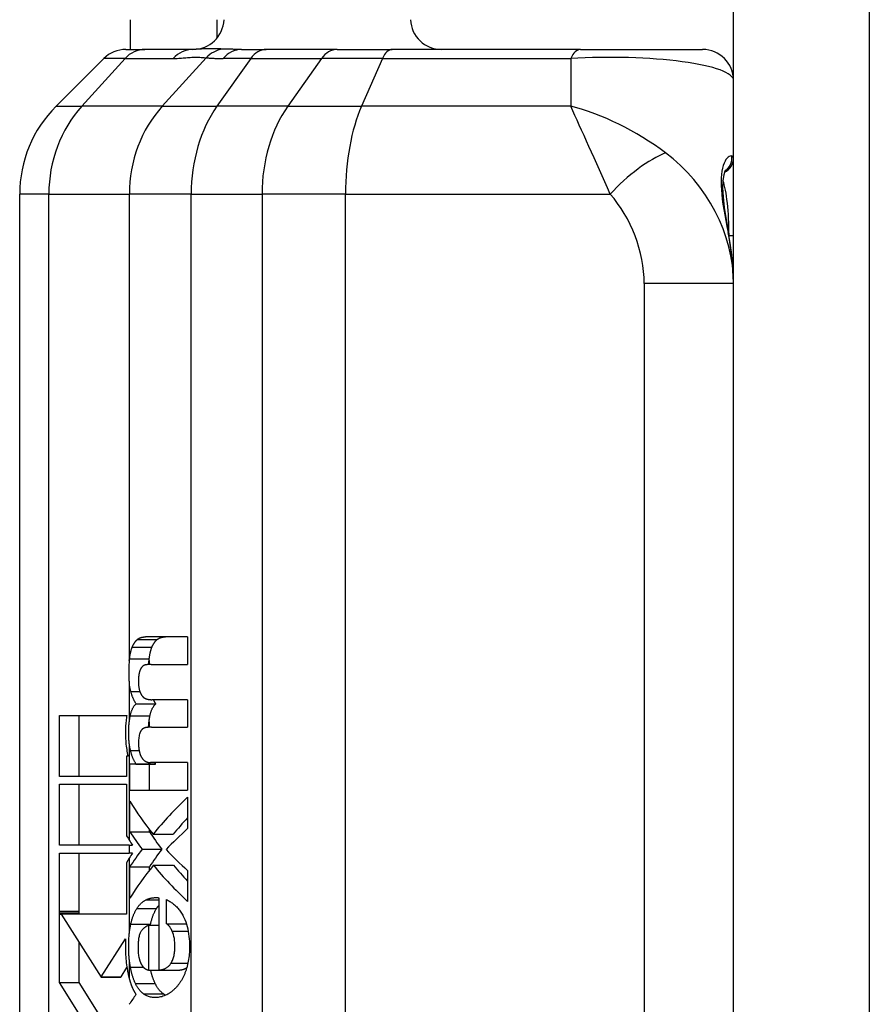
# Model space of a CAD drawing. Header units: inches. Extents: x 0 to 186, y -11 to 121.
# Tile 7 of 93: x 19.203 to 19.939, y 33.543 to 34.395. Entities that reach past the tile are written whole.
import ezdxf

# ---------------------------------------------------------------- set-up
doc = ezdxf.new("R2010")
doc.units = ezdxf.units.IN
doc.header["$LTSCALE"] = 11.141211
doc.header["$MEASUREMENT"] = 0
doc.layers.add('Visible Edges(ANSI)', color=7, linetype='Continuous', lineweight=25)
doc.layers.add('Visible Tangent Edges(ANSI)', color=7, linetype='Continuous', lineweight=25)

msp = doc.modelspace()

# ---------------------------------------------------------------- linework, layer by layer
at = {"layer": 'Visible Edges(ANSI)'}
for p, q in [((19.82137, 31.01156), (19.82137, 96.08517)), ((19.29903, 34.39539), (19.29903, 34.36967)), ((19.37418, 34.37954), (19.37418, 34.39539)), ((19.29517, 34.36967), (19.31177, 34.36967)), ((19.35336, 34.36967), (19.31177, 34.36967)), ((19.39532, 34.36967), (19.41677, 34.36967)), ((19.47808, 34.36967), (19.41677, 34.36967)), ((19.47808, 34.36967), (19.52568, 34.36967)), ((19.68876, 34.36967), (19.52568, 34.36967)), ((19.68876, 34.36967), (19.79447, 34.36967)), ((19.27615, 34.36179), (19.23485, 34.32049)), ((19.20334, 32.90261), (19.20334, 34.24441)), ((19.34875, 33.86116), (19.31234, 33.86116)), ((19.34875, 33.86116), (19.34875, 33.83733)), ((19.29826, 33.84067), (19.29843, 33.84219)), ((19.31532, 33.84067), (19.31549, 33.84219)), ((19.31713, 33.83733), (19.34875, 33.83733)), ((19.30411, 33.80326), (19.3212, 33.80326)), ((19.34875, 33.80678), (19.3176, 33.80678)), ((19.34875, 33.80678), (19.34875, 33.78295)), ((19.23771, 33.79318), (19.29603, 33.79318)), ((19.23771, 33.74032), (19.23771, 33.79318)), ((19.25477, 33.74032), (19.25477, 33.79318)), ((19.31741, 33.78295), (19.34875, 33.78295)), ((19.2968, 33.75946), (19.29722, 33.75776)), ((19.29722, 33.75776), (19.29588, 33.75776)), ((19.29588, 33.75776), (19.29588, 33.74032)), ((19.29871, 33.72857), (19.29871, 33.75106)), ((19.30395, 33.75106), (19.29871, 33.75106)), ((19.30395, 33.75106), (19.30395, 33.75139)), ((19.30395, 33.75139), (19.32104, 33.75139)), ((19.30395, 33.75106), (19.32104, 33.75106)), ((19.31578, 33.72857), (19.31578, 33.75106)), ((19.34875, 33.7524), (19.31648, 33.7524)), ((19.32104, 33.75106), (19.32104, 33.75139)), ((19.34875, 33.7524), (19.34875, 33.72857)), ((19.29588, 33.74032), (19.23771, 33.74032)), ((19.23771, 33.73361), (19.29588, 33.73361)), ((19.23771, 33.68075), (19.23771, 33.73361)), ((19.25477, 33.68075), (19.25477, 33.73361)), ((19.29588, 33.73361), (19.29588, 33.68888)), ((19.29871, 33.72857), (19.34875, 33.72857)), ((19.29871, 33.69247), (19.29871, 33.71882)), ((19.34875, 33.72235), (19.34875, 33.69516)), ((19.29871, 33.69247), (19.31578, 33.69247)), ((19.31578, 33.69247), (19.31578, 33.69414)), ((19.29588, 33.68888), (19.29714, 33.68689)), ((19.29714, 33.68689), (19.29826, 33.68512)), ((19.31882, 33.69029), (19.33611, 33.69029)), ((19.2377, 33.62361), (19.23771, 33.67405)), ((19.29826, 33.68075), (19.23771, 33.68075)), ((19.23771, 33.67405), (19.29826, 33.67405)), ((19.25477, 33.62361), (19.25477, 33.67405)), ((19.29826, 33.68075), (19.3011, 33.68075)), ((19.30113, 33.67405), (19.29826, 33.67405)), ((19.30924, 33.67737), (19.32637, 33.67737)), ((19.29826, 33.6696), (19.29579, 33.66568)), ((19.29579, 33.66568), (19.29579, 33.62119)), ((19.29871, 33.6349), (19.29871, 33.66209)), ((19.29871, 33.66209), (19.31578, 33.66209)), ((19.31578, 33.65928), (19.31578, 33.66209)), ((19.31911, 33.66343), (19.3364, 33.66343)), ((19.34875, 33.6589), (19.34875, 33.63222)), ((19.32379, 33.63533), (19.32379, 33.57272)), ((19.33038, 33.61284), (19.33038, 33.63382)), ((19.2377, 33.62231), (19.2377, 33.62361)), ((19.2377, 33.62119), (19.2377, 33.62231)), ((19.25477, 33.62231), (19.25477, 33.62361)), ((19.25477, 33.62119), (19.25477, 33.62231)), ((19.23771, 33.5619), (19.2377, 33.62119)), ((19.23923, 33.62119), (19.27382, 33.56654)), ((19.29579, 33.62119), (19.23923, 33.62119)), ((19.3152, 33.57272), (19.3152, 33.6115)), ((19.3152, 33.6115), (19.32379, 33.6115)), ((19.31639, 33.6115), (19.31661, 33.6125)), ((19.33038, 33.61284), (19.3476, 33.61284)), ((19.27399, 33.5668), (19.29503, 33.59976)), ((19.25477, 33.5619), (19.25477, 33.59665)), ((19.29105, 33.5668), (19.29621, 33.57487)), ((19.3152, 33.57272), (19.32379, 33.57272)), ((19.32379, 33.57272), (19.34118, 33.57272)), ((19.27382, 33.56654), (19.27399, 33.5668)), ((19.27382, 33.56654), (19.29089, 33.56654)), ((19.29089, 33.56654), (19.29105, 33.5668)), ((19.23771, 33.5619), (19.25477, 33.5619)), ((19.25421, 33.53583), (19.23771, 33.5619)), ((19.27128, 33.53583), (19.25477, 33.5619))]:
    msp.add_line(p, q, dxfattribs=at)
at = {"layer": 'Visible Edges(ANSI)', "flags": 128}
for points in [[(19.81443, 34.26535), (19.81389, 34.26424), (19.81296, 34.26112), (19.8122, 34.25624), (19.81191, 34.2498), (19.81225, 34.24194), (19.81326, 34.23276), (19.81492, 34.22235), (19.81706, 34.21077)], [(19.82137, 34.16776), (19.82027, 34.18866), (19.81706, 34.21077)], [(19.30518, 33.85881), (19.30545, 33.85903), (19.30572, 33.85923), (19.306, 33.85942), (19.30628, 33.8596), (19.30656, 33.85977), (19.30685, 33.85993), (19.30714, 33.86008), (19.30743, 33.86021), (19.30772, 33.86034), (19.30802, 33.86045), (19.30831, 33.86055), (19.30861, 33.86065), (19.30891, 33.86074), (19.30922, 33.86081), (19.30952, 33.86088), (19.30983, 33.86094), (19.31014, 33.861), (19.31045, 33.86104), (19.31076, 33.86108), (19.31107, 33.86111), (19.31139, 33.86113), (19.3117, 33.86115), (19.31202, 33.86116), (19.31234, 33.86116)], [(19.32227, 33.85881), (19.32254, 33.85903), (19.32282, 33.85923), (19.3231, 33.85942), (19.32338, 33.8596), (19.32367, 33.85977), (19.32396, 33.85993), (19.32425, 33.86008), (19.32454, 33.86021), (19.32484, 33.86034), (19.32514, 33.86045), (19.32544, 33.86056), (19.32574, 33.86065), (19.32605, 33.86074), (19.32635, 33.86081), (19.32666, 33.86088), (19.32697, 33.86094), (19.32729, 33.861), (19.3276, 33.86104), (19.32792, 33.86108), (19.32823, 33.86111), (19.32855, 33.86113), (19.32887, 33.86115), (19.32919, 33.86116), (19.32952, 33.86116)], [(19.30075, 33.85227), (19.3009, 33.85263), (19.30105, 33.85299), (19.3012, 33.85334), (19.30136, 33.85368), (19.30152, 33.85401), (19.30168, 33.85433), (19.30185, 33.85465), (19.30202, 33.85496), (19.3022, 33.85526), (19.30237, 33.85555), (19.30256, 33.85583), (19.30274, 33.85611), (19.30293, 33.85638), (19.30312, 33.85664), (19.30332, 33.85689), (19.30351, 33.85713), (19.30371, 33.85737), (19.30391, 33.8576), (19.30412, 33.85782), (19.30433, 33.85803), (19.30454, 33.85824), (19.30475, 33.85844), (19.30496, 33.85863), (19.30518, 33.85881)], [(19.31782, 33.85227), (19.31797, 33.85263), (19.31812, 33.85299), (19.31827, 33.85334), (19.31843, 33.85368), (19.31859, 33.85401), (19.31875, 33.85433), (19.31892, 33.85465), (19.31909, 33.85496), (19.31927, 33.85526), (19.31945, 33.85555), (19.31963, 33.85583), (19.31982, 33.85611), (19.32001, 33.85638), (19.3202, 33.85664), (19.3204, 33.85689), (19.32059, 33.85713), (19.3208, 33.85737), (19.321, 33.8576), (19.3212, 33.85782), (19.32141, 33.85803), (19.32162, 33.85824), (19.32184, 33.85844), (19.32205, 33.85863), (19.32227, 33.85881)], [(19.29843, 33.84219), (19.29849, 33.84266), (19.29855, 33.84311), (19.29861, 33.84357), (19.29868, 33.84402), (19.29875, 33.84447), (19.29882, 33.84492), (19.2989, 33.84537), (19.29898, 33.84581), (19.29906, 33.84624), (19.29915, 33.84668), (19.29924, 33.84711), (19.29934, 33.84754), (19.29943, 33.84796), (19.29954, 33.84838), (19.29964, 33.84879), (19.29975, 33.8492), (19.29986, 33.8496), (19.29998, 33.85), (19.3001, 33.85039), (19.30022, 33.85078), (19.30035, 33.85116), (19.30048, 33.85153), (19.30061, 33.8519), (19.30075, 33.85227)], [(19.31549, 33.84219), (19.31555, 33.84266), (19.31561, 33.84311), (19.31567, 33.84357), (19.31574, 33.84402), (19.31581, 33.84447), (19.31588, 33.84492), (19.31596, 33.84537), (19.31604, 33.84581), (19.31613, 33.84624), (19.31621, 33.84668), (19.31631, 33.84711), (19.3164, 33.84754), (19.3165, 33.84796), (19.3166, 33.84838), (19.31671, 33.84879), (19.31682, 33.8492), (19.31693, 33.8496), (19.31704, 33.85), (19.31716, 33.85039), (19.31729, 33.85078), (19.31742, 33.85116), (19.31755, 33.85153), (19.31768, 33.8519), (19.31782, 33.85227)], [(19.29826, 33.84067), (19.2981, 33.83899), (19.29797, 33.83731), (19.29787, 33.83561), (19.2978, 33.8339), (19.29775, 33.83222), (19.29772, 33.83066), (19.29772, 33.82922), (19.29774, 33.8279), (19.29777, 33.82673), (19.29781, 33.82569), (19.29785, 33.8248), (19.2979, 33.82405), (19.29794, 33.82347), (19.29797, 33.82304), (19.298, 33.82275), (19.29802, 33.82248), (19.29805, 33.82221), (19.29807, 33.82194), (19.2981, 33.82168), (19.29813, 33.82141), (19.29816, 33.82114), (19.29819, 33.82088), (19.29822, 33.82061), (19.29826, 33.82035)], [(19.31269, 33.83699), (19.31254, 33.83696), (19.31239, 33.83693), (19.31223, 33.8369), (19.31208, 33.83686), (19.31193, 33.83682), (19.31178, 33.83677), (19.31163, 33.83672), (19.31148, 33.83667), (19.31133, 33.83661), (19.31119, 33.83654), (19.31104, 33.83648), (19.3109, 33.8364), (19.31075, 33.83633), (19.31061, 33.83624), (19.31046, 33.83616), (19.31032, 33.83607), (19.31018, 33.83597), (19.31004, 33.83587), (19.30991, 33.83576), (19.30977, 33.83565), (19.30963, 33.83553), (19.3095, 33.83541), (19.30937, 33.83528), (19.30924, 33.83515)], [(19.31713, 33.83733), (19.31694, 33.83733), (19.31675, 33.83733), (19.31656, 33.83732), (19.31638, 33.83732), (19.31619, 33.83731), (19.316, 33.83731), (19.31581, 33.8373), (19.31563, 33.83729), (19.31544, 33.83728), (19.31525, 33.83727), (19.31507, 33.83726), (19.31488, 33.83725), (19.3147, 33.83723), (19.31451, 33.83722), (19.31433, 33.8372), (19.31415, 33.83718), (19.31396, 33.83716), (19.31378, 33.83714), (19.3136, 33.83712), (19.31341, 33.8371), (19.31323, 33.83707), (19.31305, 33.83705), (19.31287, 33.83702), (19.31269, 33.83699)], [(19.31503, 33.83726), (19.31504, 33.83739), (19.31505, 33.83753), (19.31506, 33.83767), (19.31507, 33.8378), (19.31508, 33.83794), (19.31509, 33.83808), (19.3151, 33.83822), (19.31511, 33.83836), (19.31512, 33.8385), (19.31513, 33.83864), (19.31515, 33.83878), (19.31516, 33.83892), (19.31517, 33.83907), (19.31518, 33.83921), (19.31519, 33.83935), (19.31521, 33.8395), (19.31522, 33.83964), (19.31523, 33.83979), (19.31525, 33.83993), (19.31526, 33.84008), (19.31528, 33.84022), (19.31529, 33.84037), (19.31531, 33.84052), (19.31532, 33.84067)], [(19.30699, 33.8307), (19.30683, 33.83006), (19.30669, 33.8294), (19.30657, 33.82872), (19.30647, 33.82803), (19.30639, 33.82733), (19.30633, 33.82663), (19.30627, 33.8259), (19.30623, 33.82516), (19.3062, 33.82442), (19.30618, 33.82367), (19.30618, 33.82292), (19.30618, 33.82219), (19.30619, 33.82148), (19.30622, 33.82079), (19.30625, 33.82012), (19.30629, 33.81948), (19.30634, 33.81883), (19.30641, 33.81819), (19.30649, 33.81756), (19.30658, 33.81694), (19.30669, 33.81633), (19.30682, 33.81573), (19.30696, 33.81515), (19.30712, 33.81459)], [(19.30924, 33.83515), (19.30912, 33.83502), (19.309, 33.83488), (19.30889, 33.83474), (19.30877, 33.8346), (19.30866, 33.83445), (19.30856, 33.83429), (19.30845, 33.83413), (19.30835, 33.83397), (19.30824, 33.8338), (19.30814, 33.83362), (19.30805, 33.83344), (19.30795, 33.83325), (19.30786, 33.83306), (19.30777, 33.83287), (19.30768, 33.83267), (19.30759, 33.83246), (19.30751, 33.83225), (19.30743, 33.83204), (19.30735, 33.83183), (19.30727, 33.83161), (19.3072, 33.83139), (19.30713, 33.83116), (19.30706, 33.83093), (19.30699, 33.8307)], [(19.29958, 33.81375), (19.29951, 33.814), (19.29943, 33.81426), (19.29937, 33.81452), (19.2993, 33.81478), (19.29923, 33.81505), (19.29917, 33.81531), (19.2991, 33.81558), (19.29904, 33.81585), (19.29898, 33.81612), (19.29892, 33.81639), (19.29887, 33.81666), (19.29881, 33.81694), (19.29876, 33.81721), (19.2987, 33.81749), (19.29865, 33.81777), (19.2986, 33.81805), (19.29856, 33.81833), (19.29851, 33.81862), (19.29846, 33.8189), (19.29842, 33.81919), (19.29838, 33.81948), (19.29833, 33.81977), (19.2983, 33.82006), (19.29826, 33.82035)], [(19.30411, 33.80326), (19.30388, 33.8036), (19.30365, 33.80396), (19.30342, 33.80432), (19.3032, 33.8047), (19.30298, 33.80508), (19.30277, 33.80547), (19.30256, 33.80587), (19.30235, 33.80628), (19.30215, 33.8067), (19.30196, 33.80712), (19.30176, 33.80755), (19.30157, 33.80799), (19.30139, 33.80844), (19.3012, 33.80889), (19.30102, 33.80935), (19.30085, 33.80982), (19.30068, 33.81029), (19.30051, 33.81077), (19.30035, 33.81125), (19.30019, 33.81174), (19.30003, 33.81224), (19.29988, 33.81273), (19.29973, 33.81324), (19.29958, 33.81375)], [(19.30712, 33.81459), (19.30719, 33.81434), (19.30727, 33.81409), (19.30736, 33.81385), (19.30744, 33.81361), (19.30753, 33.81337), (19.30762, 33.81314), (19.30771, 33.81291), (19.3078, 33.81269), (19.3079, 33.81247), (19.308, 33.81225), (19.3081, 33.81204), (19.3082, 33.81183), (19.30831, 33.81162), (19.30842, 33.81143), (19.30853, 33.81123), (19.30864, 33.81104), (19.30876, 33.81086), (19.30887, 33.81068), (19.30899, 33.81051), (19.30911, 33.81034), (19.30924, 33.81018), (19.30936, 33.81002), (19.30949, 33.80987), (19.30962, 33.80972)], [(19.29907, 33.79293), (19.29919, 33.79352), (19.29933, 33.79409), (19.29947, 33.79465), (19.29961, 33.7952), (19.29977, 33.79574), (19.29993, 33.79626), (19.30011, 33.79677), (19.30029, 33.79726), (19.30048, 33.79774), (19.30067, 33.79821), (19.30088, 33.79867), (19.30109, 33.79911), (19.30131, 33.79954), (19.30154, 33.79995), (19.30177, 33.80035), (19.30201, 33.80073), (19.30226, 33.80109), (19.30251, 33.80144), (19.30276, 33.80178), (19.30302, 33.8021), (19.30329, 33.80241), (19.30356, 33.80271), (19.30383, 33.80299), (19.30411, 33.80326)], [(19.30962, 33.80972), (19.30976, 33.80957), (19.3099, 33.80942), (19.31004, 33.80928), (19.31018, 33.80914), (19.31032, 33.80901), (19.31047, 33.80888), (19.31061, 33.80876), (19.31076, 33.80864), (19.31091, 33.80853), (19.31106, 33.80842), (19.31121, 33.80832), (19.31136, 33.80822), (19.31152, 33.80812), (19.31167, 33.80803), (19.31183, 33.80795), (19.31199, 33.80786), (19.31214, 33.80779), (19.3123, 33.80772), (19.31246, 33.80765), (19.31262, 33.80758), (19.31278, 33.80752), (19.31294, 33.80747), (19.3131, 33.80742), (19.31327, 33.80737)], [(19.31327, 33.80737), (19.31344, 33.80732), (19.31362, 33.80727), (19.31379, 33.80723), (19.31397, 33.80719), (19.31415, 33.80715), (19.31433, 33.80711), (19.3145, 33.80707), (19.31468, 33.80704), (19.31486, 33.80701), (19.31504, 33.80698), (19.31522, 33.80695), (19.3154, 33.80693), (19.31558, 33.8069), (19.31576, 33.80688), (19.31595, 33.80686), (19.31613, 33.80684), (19.31631, 33.80683), (19.31649, 33.80682), (19.31668, 33.80681), (19.31686, 33.8068), (19.31704, 33.80679), (19.31723, 33.80678), (19.31741, 33.80678), (19.3176, 33.80678)], [(19.31614, 33.79293), (19.31626, 33.79352), (19.31639, 33.79409), (19.31653, 33.79465), (19.31668, 33.7952), (19.31684, 33.79574), (19.317, 33.79626), (19.31717, 33.79677), (19.31735, 33.79726), (19.31754, 33.79774), (19.31774, 33.79821), (19.31795, 33.79867), (19.31816, 33.79911), (19.31838, 33.79954), (19.31861, 33.79995), (19.31885, 33.80035), (19.31909, 33.80073), (19.31933, 33.80109), (19.31958, 33.80144), (19.31984, 33.80178), (19.3201, 33.8021), (19.32037, 33.80241), (19.32064, 33.80271), (19.32092, 33.80299), (19.3212, 33.80326)], [(19.3212, 33.80326), (19.3211, 33.80339), (19.32101, 33.80352), (19.32092, 33.80366), (19.32084, 33.80379), (19.32075, 33.80393), (19.32066, 33.80407), (19.32057, 33.80421), (19.32049, 33.80435), (19.3204, 33.80449), (19.32032, 33.80464), (19.32023, 33.80478), (19.32015, 33.80493), (19.32006, 33.80507), (19.31998, 33.80522), (19.3199, 33.80537), (19.31982, 33.80552), (19.31974, 33.80568), (19.31966, 33.80583), (19.31958, 33.80599), (19.3195, 33.80614), (19.31942, 33.8063), (19.31934, 33.80646), (19.31926, 33.80662), (19.31919, 33.80678)], [(19.29603, 33.79318), (19.29585, 33.79199), (19.29568, 33.79079), (19.29553, 33.78957), (19.2954, 33.78833), (19.29528, 33.78708), (19.29517, 33.78581), (19.29508, 33.78453), (19.29501, 33.78324), (19.29495, 33.78193), (19.29491, 33.7806), (19.29489, 33.77927), (19.29488, 33.77792), (19.2949, 33.77622), (19.29494, 33.77455), (19.295, 33.77291), (19.2951, 33.77129), (19.29522, 33.76971), (19.29537, 33.76815), (19.29554, 33.76662), (19.29574, 33.76513), (19.29597, 33.76366), (19.29622, 33.76223), (19.2965, 33.76083), (19.2968, 33.75946)], [(19.29826, 33.78774), (19.29828, 33.78796), (19.29831, 33.78819), (19.29834, 33.78841), (19.29837, 33.78863), (19.29839, 33.78885), (19.29842, 33.78907), (19.29845, 33.78929), (19.29849, 33.78951), (19.29852, 33.78973), (19.29855, 33.78994), (19.29858, 33.79016), (19.29862, 33.79038), (19.29865, 33.79059), (19.29868, 33.79081), (19.29872, 33.79102), (19.29876, 33.79124), (19.29879, 33.79145), (19.29883, 33.79167), (19.29887, 33.79188), (19.29891, 33.79209), (19.29895, 33.7923), (19.29899, 33.79251), (19.29903, 33.79272), (19.29907, 33.79293)], [(19.31532, 33.78774), (19.31535, 33.78796), (19.31537, 33.78819), (19.3154, 33.78841), (19.31543, 33.78863), (19.31546, 33.78885), (19.31549, 33.78907), (19.31552, 33.78929), (19.31555, 33.78951), (19.31558, 33.78973), (19.31561, 33.78994), (19.31565, 33.79016), (19.31568, 33.79038), (19.31571, 33.79059), (19.31575, 33.79081), (19.31578, 33.79102), (19.31582, 33.79124), (19.31586, 33.79145), (19.3159, 33.79167), (19.31593, 33.79188), (19.31597, 33.79209), (19.31601, 33.7923), (19.31605, 33.79251), (19.31609, 33.79272), (19.31614, 33.79293)], [(19.29826, 33.76852), (19.29817, 33.76928), (19.29809, 33.77005), (19.29801, 33.77083), (19.29795, 33.77162), (19.29789, 33.77242), (19.29784, 33.77323), (19.2978, 33.77405), (19.29777, 33.77488), (19.29774, 33.77572), (19.29773, 33.77657), (19.29772, 33.77743), (19.29772, 33.77828), (19.29772, 33.77911), (19.29774, 33.77993), (19.29776, 33.78074), (19.29779, 33.78155), (19.29782, 33.78235), (19.29786, 33.78314), (19.29791, 33.78393), (19.29797, 33.7847), (19.29803, 33.78547), (19.2981, 33.78624), (19.29817, 33.78699), (19.29826, 33.78774)], [(19.31491, 33.78289), (19.31492, 33.78309), (19.31494, 33.7833), (19.31495, 33.7835), (19.31496, 33.78371), (19.31497, 33.78391), (19.31499, 33.78412), (19.315, 33.78432), (19.31502, 33.78452), (19.31503, 33.78473), (19.31505, 33.78493), (19.31506, 33.78513), (19.31508, 33.78534), (19.3151, 33.78554), (19.31512, 33.78574), (19.31513, 33.78594), (19.31515, 33.78614), (19.31517, 33.78634), (19.31519, 33.78654), (19.31521, 33.78674), (19.31523, 33.78694), (19.31525, 33.78714), (19.31528, 33.78734), (19.3153, 33.78754), (19.31532, 33.78774)], [(19.30712, 33.77716), (19.30685, 33.77621), (19.30665, 33.7752), (19.30649, 33.77416), (19.30637, 33.77311), (19.30629, 33.77206), (19.30623, 33.77107), (19.3062, 33.77016), (19.30618, 33.76937), (19.30618, 33.76874), (19.30618, 33.76829), (19.30619, 33.76801), (19.3062, 33.76773), (19.30621, 33.76744), (19.30623, 33.76715), (19.30625, 33.76685), (19.30627, 33.76655), (19.3063, 33.76624), (19.30633, 33.76593), (19.30636, 33.76562), (19.30639, 33.76531), (19.30643, 33.765), (19.30647, 33.76468), (19.3065, 33.76437), (19.30654, 33.76407)], [(19.30966, 33.78135), (19.30953, 33.78125), (19.3094, 33.78113), (19.30927, 33.78101), (19.30915, 33.78089), (19.30902, 33.78076), (19.3089, 33.78062), (19.30878, 33.78048), (19.30866, 33.78033), (19.30855, 33.78017), (19.30843, 33.78001), (19.30832, 33.77984), (19.30821, 33.77966), (19.30811, 33.77948), (19.308, 33.77929), (19.3079, 33.7791), (19.3078, 33.7789), (19.30771, 33.7787), (19.30762, 33.77849), (19.30753, 33.77828), (19.30744, 33.77807), (19.30735, 33.77785), (19.30727, 33.77762), (19.30719, 33.77739), (19.30712, 33.77716)], [(19.31327, 33.78278), (19.31311, 33.78276), (19.31295, 33.78275), (19.3128, 33.78272), (19.31264, 33.7827), (19.31248, 33.78267), (19.31233, 33.78264), (19.31218, 33.7826), (19.31202, 33.78256), (19.31187, 33.78251), (19.31172, 33.78247), (19.31156, 33.78241), (19.31141, 33.78236), (19.31126, 33.7823), (19.31111, 33.78223), (19.31096, 33.78216), (19.31081, 33.78209), (19.31067, 33.78201), (19.31052, 33.78193), (19.31037, 33.78185), (19.31023, 33.78176), (19.31009, 33.78166), (19.30994, 33.78156), (19.3098, 33.78146), (19.30966, 33.78135)], [(19.31741, 33.78295), (19.31724, 33.78295), (19.31706, 33.78295), (19.31688, 33.78295), (19.31671, 33.78294), (19.31653, 33.78294), (19.31636, 33.78294), (19.31618, 33.78293), (19.31601, 33.78293), (19.31584, 33.78292), (19.31566, 33.78292), (19.31549, 33.78291), (19.31532, 33.78291), (19.31514, 33.7829), (19.31497, 33.78289), (19.3148, 33.78288), (19.31463, 33.78287), (19.31446, 33.78286), (19.31428, 33.78285), (19.31411, 33.78284), (19.31394, 33.78283), (19.31377, 33.78282), (19.3136, 33.78281), (19.31344, 33.78279), (19.31327, 33.78278)], [(19.29929, 33.76272), (19.29923, 33.76295), (19.29918, 33.76318), (19.29913, 33.76342), (19.29908, 33.76365), (19.29903, 33.76389), (19.29898, 33.76412), (19.29893, 33.76436), (19.29888, 33.76459), (19.29883, 33.76483), (19.29879, 33.76507), (19.29874, 33.76531), (19.2987, 33.76555), (19.29866, 33.76579), (19.29862, 33.76604), (19.29858, 33.76628), (19.29854, 33.76653), (19.2985, 33.76677), (19.29846, 33.76702), (19.29842, 33.76727), (19.29839, 33.76752), (19.29835, 33.76777), (19.29832, 33.76802), (19.29829, 33.76827), (19.29826, 33.76852)], [(19.30395, 33.75139), (19.30371, 33.75177), (19.30347, 33.75215), (19.30323, 33.75255), (19.303, 33.75295), (19.30277, 33.75336), (19.30254, 33.75377), (19.30232, 33.7542), (19.3021, 33.75464), (19.30189, 33.75508), (19.30168, 33.75553), (19.30148, 33.756), (19.30128, 33.75647), (19.30109, 33.75695), (19.3009, 33.75743), (19.30071, 33.75793), (19.30054, 33.75843), (19.30036, 33.75894), (19.30019, 33.75946), (19.30003, 33.75998), (19.29987, 33.76052), (19.29972, 33.76106), (19.29957, 33.7616), (19.29943, 33.76216), (19.29929, 33.76272)], [(19.30654, 33.76407), (19.30658, 33.76382), (19.30661, 33.76358), (19.30665, 33.76333), (19.30669, 33.76309), (19.30674, 33.76285), (19.30678, 33.76262), (19.30683, 33.76238), (19.30688, 33.76215), (19.30693, 33.76192), (19.30699, 33.76169), (19.30704, 33.76146), (19.3071, 33.76124), (19.30716, 33.76101), (19.30722, 33.76079), (19.30729, 33.76057), (19.30735, 33.76035), (19.30742, 33.76014), (19.30749, 33.75993), (19.30756, 33.75972), (19.30764, 33.75951), (19.30771, 33.7593), (19.30778, 33.7591), (19.30786, 33.75889), (19.30794, 33.75869)], [(19.30794, 33.75869), (19.30804, 33.75845), (19.30814, 33.75822), (19.30825, 33.75798), (19.30836, 33.75776), (19.30847, 33.75754), (19.30858, 33.75732), (19.3087, 33.75711), (19.30882, 33.75691), (19.30894, 33.75671), (19.30906, 33.75651), (19.30919, 33.75632), (19.30932, 33.75614), (19.30945, 33.75595), (19.30958, 33.75578), (19.30971, 33.75561), (19.30985, 33.75544), (19.30999, 33.75528), (19.31013, 33.75512), (19.31027, 33.75496), (19.31041, 33.75481), (19.31055, 33.75466), (19.3107, 33.75452), (19.31084, 33.75438), (19.31099, 33.75425)], [(19.31099, 33.75425), (19.31119, 33.75407), (19.3114, 33.7539), (19.31162, 33.75374), (19.31183, 33.7536), (19.31205, 33.75346), (19.31227, 33.75334), (19.3125, 33.75322), (19.31272, 33.75311), (19.31295, 33.75302), (19.31317, 33.75293), (19.3134, 33.75285), (19.31363, 33.75278), (19.31386, 33.75271), (19.3141, 33.75265), (19.31433, 33.7526), (19.31457, 33.75256), (19.31481, 33.75252), (19.31504, 33.75249), (19.31528, 33.75246), (19.31552, 33.75244), (19.31576, 33.75242), (19.316, 33.75241), (19.31624, 33.7524), (19.31648, 33.7524)], [(19.32104, 33.75139), (19.32101, 33.75143), (19.32098, 33.75148), (19.32096, 33.75152), (19.32093, 33.75156), (19.3209, 33.7516), (19.32087, 33.75164), (19.32085, 33.75168), (19.32082, 33.75172), (19.32079, 33.75176), (19.32077, 33.75181), (19.32074, 33.75185), (19.32071, 33.75189), (19.32069, 33.75193), (19.32066, 33.75197), (19.32063, 33.75202), (19.32061, 33.75206), (19.32058, 33.7521), (19.32055, 33.75214), (19.32053, 33.75219), (19.3205, 33.75223), (19.32048, 33.75227), (19.32045, 33.75231), (19.32042, 33.75236), (19.3204, 33.7524)], [(19.30474, 33.62601), (19.30503, 33.62646), (19.30533, 33.62689), (19.30563, 33.62732), (19.30594, 33.62773), (19.30625, 33.62813), (19.30656, 33.62852), (19.30688, 33.6289), (19.30721, 33.62927), (19.30754, 33.62962), (19.30787, 33.62997), (19.30821, 33.63031), (19.30855, 33.63063), (19.3089, 33.63094), (19.30925, 33.63124), (19.3096, 33.63153), (19.30996, 33.63181), (19.31032, 33.63208), (19.31069, 33.63234), (19.31106, 33.63258), (19.31143, 33.63282), (19.31181, 33.63304), (19.31219, 33.63325), (19.31257, 33.63346), (19.31296, 33.63365)], [(19.31296, 33.63365), (19.31337, 33.63385), (19.3138, 33.63403), (19.31422, 33.6342), (19.31465, 33.63436), (19.31508, 33.63451), (19.31551, 33.63465), (19.31595, 33.63478), (19.31639, 33.6349), (19.31684, 33.635), (19.31728, 33.6351), (19.31773, 33.63518), (19.31818, 33.63526), (19.31864, 33.63532), (19.3191, 33.63537), (19.31956, 33.63541), (19.32002, 33.63544), (19.32048, 33.63547), (19.32095, 33.63548), (19.32142, 33.63548), (19.32189, 33.63547), (19.32236, 33.63545), (19.32283, 33.63542), (19.32331, 33.63538), (19.32379, 33.63533)], [(19.33038, 33.63382), (19.33108, 33.63345), (19.33178, 33.63307), (19.33248, 33.63267), (19.33318, 33.63224), (19.33387, 33.63179), (19.33457, 33.63132), (19.33526, 33.63083), (19.33594, 33.63032), (19.33662, 33.62978), (19.3373, 33.62921), (19.33796, 33.62862), (19.33862, 33.62801), (19.33927, 33.62736), (19.33991, 33.62669), (19.34054, 33.62599), (19.34116, 33.62526), (19.34176, 33.62451), (19.34234, 33.62372), (19.34291, 33.6229), (19.34347, 33.62205), (19.344, 33.62118), (19.34451, 33.62027), (19.34499, 33.61934), (19.34546, 33.61838)], [(19.29954, 33.6125), (19.29969, 33.61316), (19.29985, 33.61382), (19.30001, 33.61446), (19.30018, 33.6151), (19.30036, 33.61573), (19.30053, 33.61636), (19.30072, 33.61697), (19.30091, 33.61758), (19.30111, 33.61818), (19.30131, 33.61877), (19.30152, 33.61936), (19.30173, 33.61993), (19.30195, 33.6205), (19.30218, 33.62105), (19.30241, 33.6216), (19.30265, 33.62213), (19.30289, 33.62266), (19.30314, 33.62317), (19.30339, 33.62367), (19.30365, 33.62416), (19.30391, 33.62464), (19.30418, 33.62511), (19.30446, 33.62557), (19.30474, 33.62601)], [(19.31661, 33.6125), (19.31676, 33.61316), (19.31692, 33.61382), (19.31708, 33.61446), (19.31725, 33.6151), (19.31742, 33.61573), (19.3176, 33.61636), (19.31779, 33.61697), (19.31798, 33.61758), (19.31818, 33.61818), (19.31838, 33.61877), (19.31859, 33.61936), (19.3188, 33.61993), (19.31903, 33.6205), (19.31925, 33.62105), (19.31948, 33.6216), (19.31972, 33.62213), (19.31997, 33.62266), (19.32022, 33.62317), (19.32047, 33.62367), (19.32073, 33.62416), (19.321, 33.62464), (19.32127, 33.62511), (19.32155, 33.62557), (19.32183, 33.62601)], [(19.32183, 33.62601), (19.32191, 33.62613), (19.32199, 33.62625), (19.32206, 33.62637), (19.32214, 33.62649), (19.32222, 33.6266), (19.3223, 33.62672), (19.32238, 33.62683), (19.32246, 33.62695), (19.32254, 33.62706), (19.32262, 33.62717), (19.3227, 33.62728), (19.32278, 33.62739), (19.32287, 33.6275), (19.32295, 33.62761), (19.32303, 33.62772), (19.32311, 33.62783), (19.3232, 33.62793), (19.32328, 33.62804), (19.32336, 33.62814), (19.32345, 33.62825), (19.32353, 33.62835), (19.32362, 33.62846), (19.3237, 33.62856), (19.32379, 33.62866)], [(19.34546, 33.61838), (19.34628, 33.61648), (19.34703, 33.61453), (19.3477, 33.61253), (19.34829, 33.61048), (19.3488, 33.60838), (19.34924, 33.60624), (19.34961, 33.60405), (19.3499, 33.60184), (19.35011, 33.59966), (19.35025, 33.59753), (19.35034, 33.59546), (19.35037, 33.59347), (19.35035, 33.59157), (19.3503, 33.58977), (19.35021, 33.5881), (19.35009, 33.58656), (19.34994, 33.58504), (19.34977, 33.58353), (19.34955, 33.58203), (19.3493, 33.58054), (19.34902, 33.57907), (19.3487, 33.57761), (19.34834, 33.57617), (19.34795, 33.57474)], [(19.29826, 33.60445), (19.29829, 33.60479), (19.29833, 33.60514), (19.29837, 33.60549), (19.29841, 33.60584), (19.29846, 33.60618), (19.2985, 33.60653), (19.29854, 33.60687), (19.29859, 33.60721), (19.29864, 33.60755), (19.29869, 33.60789), (19.29874, 33.60823), (19.29879, 33.60856), (19.29885, 33.6089), (19.2989, 33.60923), (19.29896, 33.60957), (19.29902, 33.6099), (19.29908, 33.61023), (19.29914, 33.61056), (19.2992, 33.61089), (19.29927, 33.61121), (19.29933, 33.61154), (19.2994, 33.61186), (19.29947, 33.61218), (19.29954, 33.6125)], [(19.30807, 33.60554), (19.30773, 33.60487), (19.30742, 33.60415), (19.30715, 33.6034), (19.3069, 33.6026), (19.30668, 33.60176), (19.30648, 33.60088), (19.30631, 33.59999), (19.30617, 33.59907), (19.30606, 33.59814), (19.30596, 33.59719), (19.30589, 33.59624), (19.30584, 33.59528), (19.3058, 33.59428), (19.30578, 33.59324), (19.30578, 33.59219), (19.30579, 33.59112), (19.30582, 33.59005), (19.30588, 33.589), (19.30595, 33.58797), (19.30605, 33.58695), (19.30617, 33.58594), (19.30632, 33.58495), (19.3065, 33.58399), (19.30671, 33.58305)], [(19.3152, 33.6115), (19.31487, 33.61138), (19.31453, 33.61125), (19.3142, 33.61111), (19.31387, 33.61097), (19.31354, 33.61081), (19.31321, 33.61065), (19.31289, 33.61048), (19.31257, 33.61029), (19.31225, 33.61009), (19.31194, 33.60989), (19.31163, 33.60967), (19.31132, 33.60944), (19.31102, 33.6092), (19.31073, 33.60894), (19.31043, 33.60867), (19.31015, 33.60839), (19.30987, 33.60809), (19.30959, 33.60777), (19.30932, 33.60744), (19.30905, 33.60709), (19.30879, 33.60673), (19.30854, 33.60635), (19.3083, 33.60595), (19.30807, 33.60554)], [(19.33533, 33.60646), (19.33517, 33.60681), (19.335, 33.60715), (19.33483, 33.60749), (19.33466, 33.60783), (19.33448, 33.60816), (19.3343, 33.60849), (19.33412, 33.60882), (19.33393, 33.60913), (19.33374, 33.60945), (19.33354, 33.60975), (19.33335, 33.61004), (19.33314, 33.61033), (19.33294, 33.61061), (19.33273, 33.61087), (19.33251, 33.61113), (19.33229, 33.61137), (19.33207, 33.61161), (19.33184, 33.61183), (19.33161, 33.61204), (19.33137, 33.61223), (19.33113, 33.61241), (19.33088, 33.61257), (19.33064, 33.61271), (19.33038, 33.61284)], [(19.33428, 33.5786), (19.33472, 33.57934), (19.33513, 33.58012), (19.33551, 33.58093), (19.33586, 33.58177), (19.33617, 33.58265), (19.33646, 33.58356), (19.33671, 33.5845), (19.33694, 33.58546), (19.33713, 33.58644), (19.33729, 33.58743), (19.33743, 33.58843), (19.33754, 33.58944), (19.33762, 33.59045), (19.33768, 33.59147), (19.33772, 33.59254), (19.33774, 33.59379), (19.33773, 33.5952), (19.33765, 33.59674), (19.3375, 33.59837), (19.33726, 33.60008), (19.33692, 33.60178), (19.33648, 33.60341), (19.33595, 33.60497), (19.33533, 33.60646)], [(19.29503, 33.59976), (19.29501, 33.59923), (19.29499, 33.5987), (19.29497, 33.59816), (19.29495, 33.59762), (19.29493, 33.59708), (19.29492, 33.59653), (19.29491, 33.59599), (19.2949, 33.59543), (19.29489, 33.59488), (19.29489, 33.59432), (19.29488, 33.59376), (19.29488, 33.5932), (19.29489, 33.59134), (19.29493, 33.5895), (19.29499, 33.58768), (19.29508, 33.58589), (19.29518, 33.58412), (19.29532, 33.58238), (19.29547, 33.58066), (19.29565, 33.57897), (19.29586, 33.57731), (19.29608, 33.57568), (19.29633, 33.57407), (19.29661, 33.5725)], [(19.29826, 33.58192), (19.29817, 33.58277), (19.2981, 33.58363), (19.29803, 33.5845), (19.29797, 33.58537), (19.29791, 33.58625), (19.29787, 33.58714), (19.29782, 33.58804), (19.29779, 33.58895), (19.29776, 33.58986), (19.29774, 33.59078), (19.29773, 33.59171), (19.29772, 33.59265), (19.29772, 33.59364), (19.29773, 33.59469), (19.29774, 33.59572), (19.29777, 33.59674), (19.2978, 33.59775), (19.29784, 33.59875), (19.29789, 33.59973), (19.29795, 33.6007), (19.29801, 33.60166), (19.29808, 33.6026), (19.29817, 33.60353), (19.29826, 33.60445)], [(19.29922, 33.57516), (19.29917, 33.57543), (19.29912, 33.57571), (19.29907, 33.57598), (19.29902, 33.57626), (19.29897, 33.57654), (19.29893, 33.57681), (19.29888, 33.57709), (19.29884, 33.57737), (19.2988, 33.57765), (19.29875, 33.57793), (19.29871, 33.57821), (19.29867, 33.57849), (19.29863, 33.57877), (19.29859, 33.57906), (19.29856, 33.57934), (19.29852, 33.57963), (19.29848, 33.57991), (19.29845, 33.5802), (19.29841, 33.58048), (19.29838, 33.58077), (19.29835, 33.58106), (19.29832, 33.58134), (19.29829, 33.58163), (19.29826, 33.58192)], [(19.30671, 33.58305), (19.30678, 33.58276), (19.30685, 33.58247), (19.30693, 33.58219), (19.30701, 33.58191), (19.30709, 33.58163), (19.30717, 33.58135), (19.30726, 33.58108), (19.30735, 33.58081), (19.30744, 33.58054), (19.30753, 33.58028), (19.30762, 33.58002), (19.30772, 33.57976), (19.30782, 33.57951), (19.30792, 33.57926), (19.30803, 33.57901), (19.30813, 33.57877), (19.30824, 33.57853), (19.30835, 33.5783), (19.30846, 33.57807), (19.30858, 33.57785), (19.3087, 33.57763), (19.30882, 33.57742), (19.30894, 33.57721), (19.30907, 33.577)], [(19.29661, 33.5725), (19.29667, 33.57217), (19.29673, 33.57185), (19.29679, 33.57153), (19.29685, 33.57121), (19.29691, 33.5709), (19.29698, 33.57058), (19.29704, 33.57026), (19.29711, 33.56995), (19.29717, 33.56964), (19.29724, 33.56933), (19.29731, 33.56902), (19.29738, 33.56871), (19.29744, 33.56841), (19.29751, 33.56811), (19.29758, 33.5678), (19.29766, 33.5675), (19.29773, 33.5672), (19.2978, 33.5669), (19.29788, 33.56661), (19.29795, 33.56631), (19.29803, 33.56602), (19.2981, 33.56572), (19.29818, 33.56543), (19.29826, 33.56514)], [(19.30352, 33.56114), (19.30329, 33.56164), (19.30306, 33.56215), (19.30283, 33.56267), (19.30261, 33.56319), (19.30239, 33.56372), (19.30218, 33.56426), (19.30198, 33.56481), (19.30178, 33.56536), (19.30158, 33.56592), (19.30139, 33.56649), (19.3012, 33.56707), (19.30102, 33.56766), (19.30084, 33.56825), (19.30067, 33.56885), (19.3005, 33.56946), (19.30034, 33.57007), (19.30018, 33.57069), (19.30003, 33.57131), (19.29988, 33.57194), (19.29974, 33.57257), (19.2996, 33.57321), (19.29947, 33.57385), (19.29934, 33.5745), (19.29922, 33.57516)], [(19.30907, 33.577), (19.30918, 33.57683), (19.3093, 33.57665), (19.30941, 33.57648), (19.30953, 33.57632), (19.30965, 33.57615), (19.30977, 33.57599), (19.30989, 33.57584), (19.31002, 33.57568), (19.31014, 33.57553), (19.31027, 33.57539), (19.31039, 33.57525), (19.31052, 33.57511), (19.31065, 33.57498), (19.31078, 33.57485), (19.31092, 33.57472), (19.31105, 33.5746), (19.31119, 33.57449), (19.31132, 33.57438), (19.31146, 33.57427), (19.3116, 33.57417), (19.31174, 33.57408), (19.31188, 33.57398), (19.31202, 33.5739), (19.31216, 33.57382)], [(19.31216, 33.57382), (19.31228, 33.57375), (19.31241, 33.57368), (19.31253, 33.57362), (19.31265, 33.57356), (19.31278, 33.5735), (19.3129, 33.57344), (19.31303, 33.57338), (19.31315, 33.57332), (19.31328, 33.57327), (19.3134, 33.57322), (19.31353, 33.57317), (19.31365, 33.57312), (19.31378, 33.57307), (19.31391, 33.57303), (19.31403, 33.57299), (19.31416, 33.57295), (19.31429, 33.57291), (19.31442, 33.57287), (19.31455, 33.57284), (19.31468, 33.57281), (19.31481, 33.57279), (19.31494, 33.57276), (19.31507, 33.57274), (19.3152, 33.57272)], [(19.32061, 33.56114), (19.32041, 33.56156), (19.32021, 33.56199), (19.32001, 33.56242), (19.31982, 33.56286), (19.31964, 33.5633), (19.31946, 33.56375), (19.31928, 33.56421), (19.3191, 33.56467), (19.31893, 33.56513), (19.31876, 33.5656), (19.3186, 33.56608), (19.31843, 33.56656), (19.31828, 33.56705), (19.31812, 33.56755), (19.31797, 33.56805), (19.31782, 33.56855), (19.31768, 33.56906), (19.31754, 33.56957), (19.3174, 33.57008), (19.31727, 33.5706), (19.31714, 33.57113), (19.31701, 33.57166), (19.31689, 33.57219), (19.31677, 33.57272)], [(19.32379, 33.57272), (19.32424, 33.57276), (19.32469, 33.57281), (19.32515, 33.57288), (19.32562, 33.57295), (19.32608, 33.57304), (19.32654, 33.57315), (19.32701, 33.57327), (19.32747, 33.57341), (19.32794, 33.57356), (19.3284, 33.57373), (19.32886, 33.57393), (19.32931, 33.57414), (19.32976, 33.57437), (19.33021, 33.57462), (19.33066, 33.5749), (19.3311, 33.5752), (19.33153, 33.57552), (19.33195, 33.57588), (19.33237, 33.57626), (19.33278, 33.57667), (19.33318, 33.57711), (19.33356, 33.57757), (19.33393, 33.57807), (19.33428, 33.5786)], [(19.34118, 33.57272), (19.34145, 33.57275), (19.34173, 33.57277), (19.34201, 33.5728), (19.34229, 33.57284), (19.34257, 33.57287), (19.34285, 33.57292), (19.34314, 33.57297), (19.34342, 33.57302), (19.34371, 33.57308), (19.34399, 33.57315), (19.34428, 33.57322), (19.34456, 33.57329), (19.34485, 33.57337), (19.34514, 33.57346), (19.34542, 33.57356), (19.34571, 33.57366), (19.34599, 33.57377), (19.34628, 33.57388), (19.34656, 33.574), (19.34684, 33.57413), (19.34712, 33.57427), (19.3474, 33.57441), (19.34767, 33.57457), (19.34795, 33.57473)], [(19.34795, 33.57474), (19.34775, 33.57408), (19.34755, 33.57343), (19.34734, 33.57278), (19.34712, 33.57214), (19.3469, 33.5715), (19.34667, 33.57087), (19.34643, 33.57025), (19.34618, 33.56963), (19.34593, 33.56902), (19.34567, 33.56841), (19.3454, 33.56782), (19.34512, 33.56722), (19.34484, 33.56664), (19.34455, 33.56607), (19.34425, 33.5655), (19.34395, 33.56494), (19.34364, 33.56439), (19.34332, 33.56386), (19.343, 33.56333), (19.34268, 33.5628), (19.34234, 33.56229), (19.342, 33.56179), (19.34166, 33.56129), (19.34131, 33.56081)], [(19.29826, 33.56514), (19.29837, 33.56474), (19.29848, 33.56434), (19.29859, 33.56395), (19.29871, 33.56355), (19.29883, 33.56316), (19.29895, 33.56277), (19.29907, 33.56239), (19.29919, 33.56201), (19.29931, 33.56163), (19.29944, 33.56125), (19.29957, 33.56088), (19.2997, 33.56051), (19.29983, 33.56014), (19.29997, 33.55978), (19.3001, 33.55942), (19.30024, 33.55906), (19.30038, 33.5587), (19.30052, 33.55835), (19.30067, 33.558), (19.30081, 33.55766), (19.30096, 33.55731), (19.30111, 33.55697), (19.30126, 33.55664), (19.30142, 33.5563)], [(19.30142, 33.5563), (19.30151, 33.55609), (19.30161, 33.55588), (19.30171, 33.55567), (19.30182, 33.55547), (19.30192, 33.55526), (19.30202, 33.55506), (19.30212, 33.55486), (19.30223, 33.55466), (19.30233, 33.55446), (19.30244, 33.55426), (19.30254, 33.55407), (19.30265, 33.55387), (19.30276, 33.55368), (19.30287, 33.55349), (19.30298, 33.5533), (19.30309, 33.55311), (19.3032, 33.55292), (19.30331, 33.55274), (19.30342, 33.55255), (19.30354, 33.55237), (19.30365, 33.55219), (19.30377, 33.55201), (19.30388, 33.55183), (19.304, 33.55166)], [(19.3106, 33.55208), (19.31026, 33.55234), (19.30992, 33.55261), (19.30959, 33.55289), (19.30925, 33.55318), (19.30893, 33.55348), (19.3086, 33.55379), (19.30829, 33.55411), (19.30797, 33.55444), (19.30766, 33.55478), (19.30735, 33.55514), (19.30705, 33.5555), (19.30675, 33.55587), (19.30645, 33.55626), (19.30616, 33.55665), (19.30588, 33.55706), (19.3056, 33.55747), (19.30532, 33.55789), (19.30505, 33.55833), (19.30479, 33.55877), (19.30452, 33.55923), (19.30427, 33.55969), (19.30402, 33.56017), (19.30377, 33.56065), (19.30352, 33.56114)], [(19.32775, 33.55208), (19.32741, 33.55234), (19.32706, 33.55261), (19.32673, 33.55289), (19.32639, 33.55318), (19.32606, 33.55348), (19.32573, 33.55379), (19.32541, 33.55411), (19.32509, 33.55444), (19.32478, 33.55478), (19.32447, 33.55513), (19.32416, 33.5555), (19.32386, 33.55587), (19.32356, 33.55626), (19.32327, 33.55665), (19.32298, 33.55706), (19.3227, 33.55747), (19.32242, 33.55789), (19.32215, 33.55833), (19.32188, 33.55877), (19.32161, 33.55923), (19.32136, 33.55969), (19.3211, 33.56016), (19.32085, 33.56065), (19.32061, 33.56114)], [(19.34131, 33.56081), (19.34094, 33.56032), (19.34058, 33.55985), (19.34021, 33.55939), (19.33983, 33.55893), (19.33945, 33.55849), (19.33907, 33.55806), (19.33868, 33.55763), (19.33829, 33.55722), (19.3379, 33.55682), (19.3375, 33.55642), (19.3371, 33.55604), (19.33669, 33.55567), (19.33628, 33.55531), (19.33587, 33.55495), (19.33546, 33.55461), (19.33505, 33.55428), (19.33463, 33.55396), (19.33421, 33.55365), (19.33379, 33.55335), (19.33337, 33.55306), (19.33295, 33.55278), (19.33252, 33.55251), (19.33209, 33.55225), (19.33167, 33.552)], [(19.33167, 33.552), (19.3306, 33.55141), (19.32953, 33.5509), (19.32847, 33.55044), (19.3274, 33.55005), (19.32633, 33.54972), (19.32527, 33.54944), (19.32422, 33.54923), (19.32316, 33.54906), (19.32211, 33.54896), (19.32108, 33.5489), (19.32007, 33.5489), (19.31911, 33.54894), (19.3182, 33.54903), (19.31733, 33.54916), (19.31649, 33.54933), (19.3157, 33.54953), (19.31494, 33.54977), (19.31422, 33.55004), (19.31354, 33.55033), (19.31289, 33.55065), (19.31227, 33.55098), (19.31168, 33.55134), (19.31113, 33.5517), (19.3106, 33.55208)], [(19.32958, 33.55091), (19.3295, 33.55096), (19.32942, 33.551), (19.32934, 33.55105), (19.32927, 33.55109), (19.32919, 33.55113), (19.32911, 33.55118), (19.32904, 33.55123), (19.32896, 33.55127), (19.32888, 33.55132), (19.32881, 33.55137), (19.32873, 33.55141), (19.32866, 33.55146), (19.32858, 33.55151), (19.3285, 33.55156), (19.32843, 33.55161), (19.32835, 33.55166), (19.32828, 33.55171), (19.3282, 33.55176), (19.32813, 33.55181), (19.32805, 33.55187), (19.32798, 33.55192), (19.3279, 33.55197), (19.32783, 33.55203), (19.32775, 33.55208)]]:
    msp.add_lwpolyline(points, dxfattribs=at)
at = {"layer": 'Visible Edges(ANSI)'}
for centre, radius, start, end in [((19.35336, 34.39656), 0.0269, 270, 357.48964), ((19.56853, 34.39656), 0.0269, 182.51036, 270), ((19.29517, 34.34277), 0.0269, 90, 135), ((19.79447, 34.34277), 0.0269, 0, 90), ((19.31093, 34.24441), 0.10759, 135, 180), ((19.80792, 34.27553), 0.01345, 294.85428, 0)]:
    msp.add_arc(centre, radius, start, end, dxfattribs=at)
for centre, major_axis, ratio, start_param, end_param in [((19.54203, 33.71958), (0.26042, -0.12014), 0.559957, 3.834723, 3.986358), ((19.54203, 33.66133), (0.26088, 0.11778), 0.555808, 2.126694, 2.303772), ((19.54203, 33.66133), (0.24262, 0.10954), 0.555808, 2.207967, 2.291951), ((19.54203, 33.69319), (-0.26235, 0.10977), 0.540512, 0.66274, 0.747094), ((19.54203, 33.69319), (-0.24398, 0.10208), 0.540512, 0.663041, 0.753763), ((19.54203, 33.63695), (-0.26254, -0.10862), 0.538159, 5.29507, 5.400947), ((19.54203, 33.68512), (0.26239, -0.10954), 0.540042, 3.799667, 3.824072), ((19.54203, 33.6696), (-0.26215, -0.11091), 0.542817, 5.596454, 5.621104), ((19.54203, 33.66137), (0.26198, 0.11185), 0.544668, 2.388436, 2.47279), ((19.54203, 33.66137), (0.24364, 0.10402), 0.544668, 2.381767, 2.47249), ((19.54203, 33.71711), (0.26254, -0.10861), 0.538138, 4.023801, 4.129678), ((19.54203, 33.63416), (-0.26092, -0.11759), 0.555461, 5.444037, 5.597569), ((19.54203, 33.69229), (-0.26147, 0.11465), 0.550055, 0.830523, 1.005704), ((19.54203, 33.69229), (-0.24317, 0.10662), 0.550055, 0.842491, 0.924432), ((19.54203, 33.54311), (-0.26258, -0.10839), 0.537675, 5.580412, 5.628457)]:
    msp.add_ellipse(centre, major_axis=major_axis, ratio=ratio, start_param=start_param, end_param=end_param, dxfattribs=at)
at = {"layer": 'Visible Tangent Edges(ANSI)'}
for p, q in [((19.93887, 96.08517), (19.93887, 31.01156)), ((19.29453, 34.36179), (19.2571, 34.32049)), ((19.29453, 34.36179), (19.27615, 34.36179)), ((19.29453, 34.36179), (19.33612, 34.36179)), ((19.3648, 34.3624), (19.32682, 34.32049)), ((19.40332, 34.36179), (19.37412, 34.32049)), ((19.40332, 34.36179), (19.37956, 34.36179)), ((19.40332, 34.36179), (19.46463, 34.36179)), ((19.46463, 34.36179), (19.43542, 34.32049)), ((19.51734, 34.36179), (19.46463, 34.36179)), ((19.51734, 34.36179), (19.49924, 34.32049)), ((19.51734, 34.36179), (19.68043, 34.36179)), ((19.68043, 34.36179), (19.68043, 34.32049)), ((19.23485, 34.32049), (19.2571, 34.32049)), ((19.32682, 34.32049), (19.2571, 34.32049)), ((19.32682, 34.32049), (19.37412, 34.32049)), ((19.43542, 34.32049), (19.37412, 34.32049)), ((19.43542, 34.32049), (19.49924, 34.32049)), ((19.68043, 34.32049), (19.49924, 34.32049)), ((19.22854, 34.24441), (19.20334, 34.24441)), ((19.22854, 34.24441), (19.29826, 34.24441)), ((19.22854, 32.90261), (19.22854, 34.24441)), ((19.35184, 34.24441), (19.29826, 34.24441)), ((19.29826, 34.24441), (19.29826, 33.84067)), ((19.35184, 34.24441), (19.41314, 34.24441)), ((19.35184, 32.90261), (19.35184, 34.24441)), ((19.48542, 34.24441), (19.41314, 34.24441)), ((19.41314, 34.24441), (19.41314, 32.90261)), ((19.48542, 34.24441), (19.71457, 34.24441)), ((19.48542, 32.90261), (19.48542, 34.24441)), ((19.82137, 34.20828), (19.81751, 34.20828)), ((19.82137, 34.16704), (19.74399, 34.16704)), ((19.74399, 34.16704), (19.74399, 32.97999)), ((19.30518, 33.85881), (19.32227, 33.85881)), ((19.30075, 33.85227), (19.31782, 33.85227)), ((19.29843, 33.84219), (19.31549, 33.84219)), ((19.31532, 33.84067), (19.31532, 33.83728)), ((19.29826, 33.82035), (19.29826, 33.78774)), ((19.29958, 33.81375), (19.30739, 33.81375)), ((19.29907, 33.79293), (19.31614, 33.79293)), ((19.31532, 33.78774), (19.31532, 33.78291)), ((19.29826, 33.76852), (19.29826, 33.68512)), ((19.29929, 33.76272), (19.30676, 33.76272)), ((19.29826, 33.68075), (19.29826, 33.67405)), ((19.29826, 33.6696), (19.29826, 33.60445)), ((19.31296, 33.63365), (19.32379, 33.63365)), ((19.2377, 33.62361), (19.25477, 33.62361)), ((19.2377, 33.62231), (19.25477, 33.62231)), ((19.30474, 33.62601), (19.32183, 33.62601)), ((19.2377, 33.62119), (19.23923, 33.62119)), ((19.29954, 33.6125), (19.31661, 33.6125)), ((19.33533, 33.60646), (19.3492, 33.60646)), ((19.29826, 33.58192), (19.29826, 33.56514)), ((19.29922, 33.57516), (19.31048, 33.57516)), ((19.33428, 33.5786), (19.34892, 33.5786)), ((19.27399, 33.5668), (19.29105, 33.5668)), ((19.30352, 33.56114), (19.32061, 33.56114)), ((19.3106, 33.55208), (19.32775, 33.55208))]:
    msp.add_line(p, q, dxfattribs=at)
at = {"layer": 'Visible Tangent Edges(ANSI)', "flags": 128}
for points in [[(19.37883, 34.36997), (19.37742, 34.37003), (19.37602, 34.37007), (19.37465, 34.37011), (19.37329, 34.37015), (19.37197, 34.37018), (19.37066, 34.3702), (19.36939, 34.37021), (19.36814, 34.37022), (19.36692, 34.37022), (19.36574, 34.3702), (19.36459, 34.37018), (19.36348, 34.37015), (19.36241, 34.3701), (19.36138, 34.37006), (19.36039, 34.37001), (19.35944, 34.36995), (19.35854, 34.3699), (19.35767, 34.36985), (19.35685, 34.3698), (19.35606, 34.36976), (19.35532, 34.36972), (19.35463, 34.36969), (19.35397, 34.36967), (19.35336, 34.36967)], [(19.39532, 34.36967), (19.39455, 34.36967), (19.39379, 34.36967), (19.39304, 34.36967), (19.3923, 34.36968), (19.39156, 34.36968), (19.39082, 34.36969), (19.3901, 34.3697), (19.38938, 34.36971), (19.38866, 34.36972), (19.38796, 34.36973), (19.38726, 34.36974), (19.38656, 34.36975), (19.38588, 34.36977), (19.3852, 34.36978), (19.38453, 34.3698), (19.38386, 34.36981), (19.38321, 34.36983), (19.38256, 34.36985), (19.38192, 34.36987), (19.38128, 34.36989), (19.38066, 34.36991), (19.38004, 34.36993), (19.37943, 34.36995), (19.37883, 34.36997)], [(19.33612, 34.36179), (19.3373, 34.3618), (19.33851, 34.36184), (19.33973, 34.36189), (19.34097, 34.36197), (19.34222, 34.36205), (19.34348, 34.36215), (19.34474, 34.36225), (19.34601, 34.36236), (19.34728, 34.36247), (19.34854, 34.36257), (19.3498, 34.36266), (19.35105, 34.36275), (19.35228, 34.36282), (19.3535, 34.36286), (19.35469, 34.36289), (19.35587, 34.36289), (19.35703, 34.36288), (19.35818, 34.36286), (19.35932, 34.36281), (19.36044, 34.36275), (19.36154, 34.36268), (19.36264, 34.3626), (19.36373, 34.36251), (19.3648, 34.3624)], [(19.3648, 34.3624), (19.36531, 34.36236), (19.36583, 34.36232), (19.36636, 34.36227), (19.3669, 34.36223), (19.36744, 34.36219), (19.368, 34.36215), (19.36856, 34.36212), (19.36914, 34.36208), (19.36972, 34.36205), (19.37031, 34.36202), (19.37091, 34.36199), (19.37152, 34.36196), (19.37214, 34.36193), (19.37277, 34.36191), (19.37341, 34.36189), (19.37405, 34.36187), (19.37471, 34.36185), (19.37538, 34.36183), (19.37605, 34.36182), (19.37674, 34.36181), (19.37743, 34.3618), (19.37813, 34.36179), (19.37884, 34.36179), (19.37956, 34.36179)], [(19.81986, 34.2772), (19.81915, 34.27742), (19.81835, 34.27738), (19.81748, 34.27706), (19.81659, 34.27645), (19.81568, 34.27556), (19.8148, 34.27437), (19.81395, 34.27289), (19.81316, 34.27114), (19.81244, 34.26912), (19.81182, 34.26683), (19.8113, 34.26428), (19.81092, 34.26148), (19.81068, 34.25844), (19.81057, 34.25517), (19.8106, 34.25168), (19.81077, 34.24797), (19.81109, 34.24405), (19.81155, 34.23993), (19.81215, 34.23561), (19.81287, 34.2311), (19.8137, 34.22639), (19.81464, 34.2215), (19.81565, 34.21643), (19.8167, 34.2112)]]:
    msp.add_lwpolyline(points, dxfattribs=at)
at = {"layer": 'Visible Tangent Edges(ANSI)'}
for centre, major_axis, ratio, start_param, end_param in [((19.31177, 34.34277), (0, 0.0269), 0.906308, 0, 0.785398), ((19.35336, 34.34277), (0, 0.0269), 0.906308, 0, 0.785398), ((19.38204, 34.34338), (0.00268, 0.02676), 0.921329, 0.23832, 0.876715), ((19.39532, 34.34277), (0, 0.0269), 0.828233, 0, 0.785398), ((19.41677, 34.34277), (0, 0.0269), 0.707107, 0, 0.785398), ((19.47808, 34.34277), (0, 0.0269), 0.707107, 0, 0.785398), ((19.52568, 34.34277), (0, 0.0269), 0.438371, 0, 0.785398), ((19.68876, 34.34277), (0, 0.0269), 0.438371, 0, 0.785398), ((19.71378, 34.34277), (0.10759, 0), 0.185935, 0, 1.885963), ((19.32605, 34.24441), (0, 0.10759), 0.906308, 0.785398, 1.570796), ((19.39577, 34.24441), (0, 0.10759), 0.906308, 0.785398, 1.570796), ((19.42791, 34.24441), (0, 0.10759), 0.707107, 0.785398, 1.570796), ((19.48922, 34.24441), (0, 0.10759), 0.707107, 0.785398, 1.570796), ((19.53259, 34.24441), (0, 0.10759), 0.438371, 0.785398, 1.570796), ((19.71378, 34.24441), (-0.10332, 0.06401), 0.468915, 4.52491, 5.310308), ((19.71378, 34.24441), (0.04796, -0.10759), 0.006141, 1.568059, 2.353457), ((19.73815, 34.24441), (0.04015, 0.0358), 0.308703, 0.677075, 1.904161), ((19.71378, 34.19062), (0.0725, -0.09889), 0.803824, 0.831369, 1.931934), ((19.8066, 34.27553), (0, 0.01345), 0.99367, 3.720282, 4.836728), ((19.71378, 34.27553), (-0.10759, 0), 0.092967, 3.141593, 3.309126), ((19.80792, 34.20828), (0, -0.05379), 0.176777, 1.579596, 2.673647), ((19.6902, 34.19062), (0.02788, -0.07408), 0.621054, 1.026049, 2.126614), ((19.71378, 34.25238), (0.07621, -0.15634), 0.485754, 0.78365, 1.079089), ((19.80384, 34.20828), (0.01322, 0.00249), 0.181768, 0, 0.199245)]:
    msp.add_ellipse(centre, major_axis=major_axis, ratio=ratio, start_param=start_param, end_param=end_param, dxfattribs=at)

doc.saveas('drawing.dxf')
